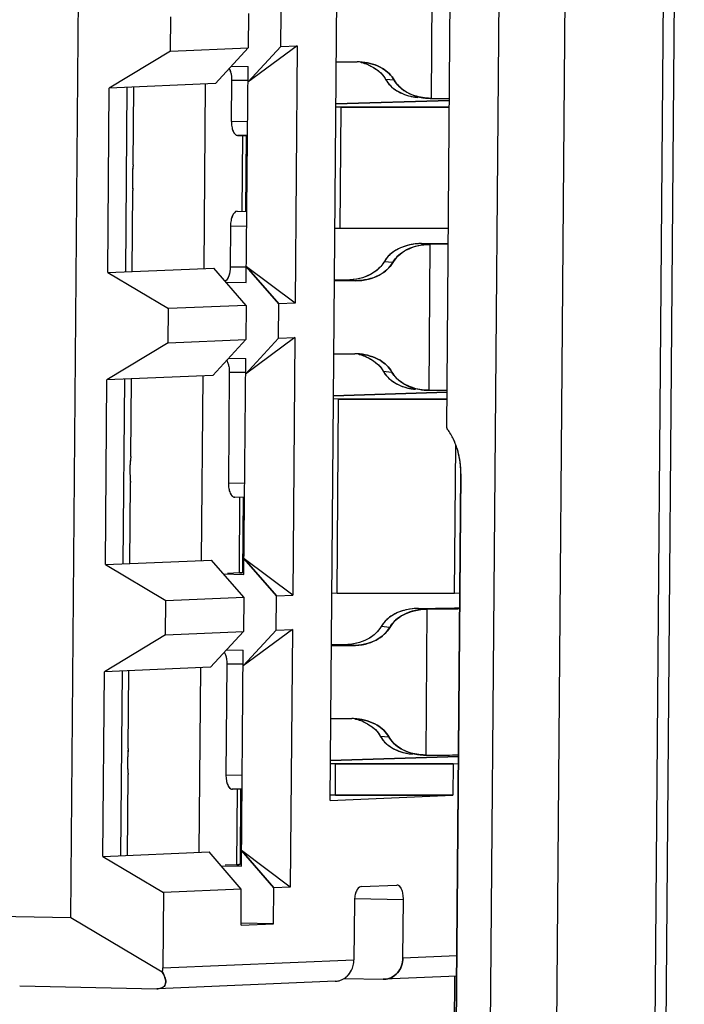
# Model space of a CAD drawing. Header units: millimetres. Extents: x 0 to 1750, y -1720 to 477.
# Tile 189 of 256: x 960.1 to 964.66, y -949.98 to -943.23. Entities that reach past the tile are written whole.
import ezdxf

# ---------------------------------------------------------------- set-up
doc = ezdxf.new("R2010")
doc.units = ezdxf.units.MM
doc.header["$LTSCALE"] = 92.51
for name, color, linetype in [('101305744_DXF_CONTINUOUS_LINE', 7, 'CONTINUOUS'), ('DE-11-072043DXF_CONTINUOUS_LINE', 7, 'CONTINUOUS'), ('MANIFOLD_SOLDXF_CONTINUOUS_LINE', 7, 'CONTINUOUS')]:
    doc.layers.add(name, color=color, linetype=linetype)

msp = doc.modelspace()

# ---------------------------------------------------------------- linework, layer by layer
at = {"layer": '101305744_DXF_CONTINUOUS_LINE'}
for p, q in [((963.7638, -952.7602), (963.9015, -936.0661)), ((964.5723, -936.066), (964.4347, -952.7601)), ((963.4318, -937.706), (963.3213, -951.1013)), ((960.4551, -949.3847), (960.5384, -939.2882)), ((962.2325, -948.5819), (962.3034, -939.9849)), ((963.0314, -946.029), (963.0602, -942.546)), ((962.9268, -943.7734), (962.935, -942.7737)), ((961.895, -943.4172), (961.8969, -943.1823)), ((961.1383, -943.449), (961.1402, -943.214)), ((961.6733, -943.1917), (961.6714, -943.4266)), ((961.1383, -943.449), (960.719, -943.7023)), ((961.1383, -943.449), (961.6714, -943.4266)), ((961.4457, -943.6718), (961.6714, -943.4266)), ((962.0068, -943.4125), (961.6694, -943.6624)), ((961.6694, -943.6624), (961.895, -943.4172)), ((961.895, -943.4172), (962.0068, -943.4125)), ((962.0068, -943.4125), (961.9923, -945.1769)), ((962.2742, -943.5232), (962.4172, -943.5232)), ((961.5554, -943.5526), (961.6702, -943.555)), ((961.658, -945.0345), (961.6702, -943.555)), ((961.5576, -943.6484), (961.5553, -943.9283)), ((961.5576, -943.6484), (961.6696, -943.6507)), ((962.672, -943.6483), (962.6127, -943.643)), ((960.7085, -944.9669), (960.719, -943.7023)), ((961.4457, -943.6718), (960.719, -943.7023)), ((960.8315, -944.9617), (960.8419, -943.6972)), ((960.8822, -944.2275), (960.8865, -943.6976)), ((961.3681, -944.9392), (961.3786, -943.6747)), ((963.0499, -943.787), (962.2718, -943.8104)), ((962.9268, -943.7734), (963.0502, -943.7731)), ((962.3072, -943.8333), (962.2716, -943.8326)), ((962.3004, -944.6631), (962.3072, -943.8333)), ((962.3072, -943.8333), (963.0495, -943.8332)), ((961.5553, -943.9283), (961.6671, -943.9306)), ((961.6663, -944.0278), (961.5992, -944.0264)), ((961.6307, -944.5447), (961.635, -944.0249)), ((961.6561, -944.0228), (961.6518, -944.5426)), ((960.8761, -944.9621), (960.8807, -944.4052)), ((961.5949, -944.5462), (961.6621, -944.5476)), ((961.5494, -944.6481), (961.5471, -944.928)), ((961.6612, -944.6504), (961.5494, -944.6481)), ((962.2648, -944.6623), (962.3004, -944.6631)), ((962.3004, -944.6631), (963.0427, -944.663)), ((962.8593, -944.7677), (962.9186, -944.773)), ((962.9103, -945.7727), (962.9186, -944.773)), ((963.0419, -944.7727), (962.9186, -944.773)), ((962.9759, -944.7673), (963.0419, -944.7665)), ((960.7085, -944.9669), (961.4353, -944.9364)), ((961.6568, -945.191), (961.4353, -944.9364)), ((961.6589, -944.9303), (961.5471, -944.928)), ((961.9923, -945.1769), (961.6589, -944.927)), ((961.8804, -945.1816), (961.6589, -944.927)), ((962.6617, -944.8979), (962.6024, -944.8926)), ((960.7085, -944.9669), (961.1237, -945.2133)), ((961.5181, -945.0315), (961.658, -945.0345)), ((962.4048, -945.0227), (962.2618, -945.0227)), ((962.3456, -945.0174), (962.2619, -945.0174)), ((961.6568, -945.191), (961.1237, -945.2133)), ((961.6568, -945.191), (961.6549, -945.4259)), ((961.8785, -945.4165), (961.8804, -945.1816)), ((961.9923, -945.1769), (961.8804, -945.1816)), ((961.1218, -945.4483), (961.1237, -945.2133)), ((961.9903, -945.4118), (961.6529, -945.6617)), ((961.8785, -945.4165), (961.9903, -945.4118)), ((961.9903, -945.4118), (961.9758, -947.1762)), ((961.1218, -945.4483), (960.7025, -945.7017)), ((961.1218, -945.4483), (961.6549, -945.4259)), ((961.4292, -945.6711), (961.6549, -945.4259)), ((961.6529, -945.6617), (961.8785, -945.4165)), ((962.2577, -945.5225), (962.4007, -945.5225)), ((961.5389, -945.5519), (961.6537, -945.5543)), ((961.6415, -947.0338), (961.6537, -945.5543)), ((961.4292, -945.6711), (960.7025, -945.7017)), ((961.3516, -946.9385), (961.3621, -945.674)), ((961.5411, -945.6477), (961.5349, -946.4074)), ((961.5411, -945.6477), (961.6531, -945.65)), ((962.5963, -945.6423), (962.6555, -945.6476)), ((960.692, -946.9662), (960.7025, -945.7017)), ((960.815, -946.961), (960.8254, -945.6965)), ((960.8657, -946.2268), (960.8701, -945.6969)), ((963.0334, -945.7863), (962.2553, -945.8097)), ((962.9103, -945.7727), (963.0337, -945.7724)), ((962.2908, -945.8326), (962.2551, -945.8319)), ((962.2798, -947.1622), (962.2908, -945.8326)), ((962.2908, -945.8326), (963.033, -945.8326)), ((963.0848, -947.1621), (963.0931, -946.1457)), ((963.0914, -950.7943), (963.1282, -946.3436)), ((960.8596, -946.9614), (960.8642, -946.4045)), ((961.5349, -946.4074), (961.6467, -946.4098)), ((961.6459, -946.5069), (961.5788, -946.5055)), ((961.6103, -947.0238), (961.6146, -946.504)), ((961.6357, -946.502), (961.6314, -947.0218)), ((960.692, -946.9662), (961.4188, -946.9357)), ((961.6403, -947.1903), (961.4188, -946.9357)), ((961.9758, -947.1762), (961.6424, -946.9263)), ((961.864, -947.1809), (961.6424, -946.9263)), ((960.692, -946.9662), (961.1072, -947.2126)), ((961.5016, -947.0308), (961.6415, -947.0338)), ((961.6103, -947.0238), (961.5298, -947.0272)), ((961.6205, -947.0233), (961.6103, -947.0238)), ((962.2442, -947.1614), (962.2798, -947.1622)), ((962.2798, -947.1622), (963.0848, -947.1621)), ((963.0848, -947.1621), (963.1214, -947.1605)), ((961.1053, -947.4476), (961.1072, -947.2126)), ((961.1072, -947.2126), (961.6403, -947.1903)), ((961.6403, -947.1903), (961.6384, -947.4252)), ((961.862, -947.4158), (961.864, -947.1809)), ((961.864, -947.1809), (961.9758, -947.1762)), ((962.8387, -947.2669), (962.8979, -947.2722)), ((962.8897, -948.2718), (962.8979, -947.2722)), ((961.1053, -947.4476), (961.6384, -947.4252)), ((961.4127, -947.6704), (961.6384, -947.4252)), ((961.9738, -947.4111), (961.6364, -947.661)), ((961.6364, -947.661), (961.862, -947.4158)), ((961.862, -947.4158), (961.9738, -947.4111)), ((961.9738, -947.4111), (961.9593, -949.1755)), ((962.6411, -947.397), (962.5818, -947.3917)), ((961.1053, -947.4476), (960.686, -947.701)), ((961.5224, -947.5512), (961.6373, -947.5536)), ((961.6251, -949.0331), (961.6373, -947.5536)), ((962.325, -947.5166), (962.2412, -947.5165)), ((962.2412, -947.5218), (962.3842, -947.5218)), ((962.325, -947.5166), (962.3842, -947.5218)), ((960.6755, -948.9655), (960.686, -947.701)), ((961.4127, -947.6704), (960.686, -947.701)), ((960.7985, -948.9603), (960.8089, -947.6958)), ((960.8492, -948.2261), (960.8536, -947.6962)), ((961.3352, -948.9378), (961.3456, -947.6733)), ((961.5247, -947.647), (961.5184, -948.4067)), ((961.5247, -947.647), (961.6366, -947.6493)), ((962.2371, -948.0216), (962.3801, -948.0217)), ((962.5756, -948.1415), (962.6349, -948.1467)), ((963.1122, -948.2825), (962.2347, -948.3088)), ((962.2701, -948.3318), (962.2345, -948.331)), ((962.2684, -948.5467), (962.2701, -948.3318)), ((962.2701, -948.3318), (963.0751, -948.3317)), ((963.0751, -948.3317), (963.0733, -948.5466)), ((963.0751, -948.3317), (963.1118, -948.3301)), ((960.8431, -948.9607), (960.8477, -948.4038)), ((961.5184, -948.4067), (961.6302, -948.4091)), ((961.6294, -948.5062), (961.5623, -948.5048)), ((961.5938, -949.0231), (961.5981, -948.5033)), ((961.6192, -948.5013), (961.6149, -949.0211)), ((962.2325, -948.5819), (963.0733, -948.5466)), ((962.2684, -948.5467), (962.2332, -948.546)), ((963.0733, -948.5466), (962.2684, -948.5467)), ((960.6755, -948.9655), (961.4023, -948.935)), ((960.6755, -948.9655), (961.0908, -949.2119)), ((961.6238, -949.1896), (961.4023, -948.935)), ((961.9593, -949.1755), (961.6259, -948.9256)), ((961.8475, -949.1802), (961.6259, -948.9256)), ((961.4851, -949.0302), (961.6251, -949.0331)), ((961.5938, -949.0231), (961.5133, -949.0265)), ((961.604, -949.0226), (961.5938, -949.0231)), ((961.8454, -949.4276), (961.8475, -949.1802)), ((961.9593, -949.1755), (961.8475, -949.1802)), ((962.4444, -949.1726), (962.6904, -949.1623)), ((961.0908, -949.2119), (961.0865, -949.7293)), ((961.6238, -949.1896), (961.0908, -949.2119)), ((961.6218, -949.437), (961.6238, -949.1896)), ((962.3993, -949.2534), (962.7344, -949.2603)), ((962.3989, -949.2744), (962.3956, -949.6743)), ((962.7311, -949.6602), (962.7344, -949.2603)), ((959.4848, -949.3645), (960.4551, -949.3847)), ((960.4551, -949.3847), (961.082, -949.7567)), ((961.6218, -949.437), (961.8454, -949.4276)), ((961.8454, -949.4276), (961.6221, -949.4229)), ((962.7311, -949.6602), (963.1009, -949.6447)), ((961.0865, -949.7293), (962.3956, -949.6743)), ((963.0998, -949.7864), (962.6032, -949.8073)), ((963.0848, -949.7871), (963.0802, -950.3512)), ((960.105, -949.853), (961.0441, -949.8725)), ((962.2677, -949.8214), (961.0514, -949.8724)), ((962.3285, -949.8018), (962.5957, -949.8074)), ((962.5957, -949.8074), (962.6032, -949.8072)), ((961.0514, -949.8724), (961.0441, -949.8725))]:
    msp.add_line(p, q, dxfattribs=at)
for centre, radius, start, end in [((962.4097, -944.0019), 0.4787, 84.97875, 89.10318), ((962.3675, -943.8506), 0.3316, 75.53917, 76.82079), ((962.3684, -943.8476), 0.3285, 67.66514, 75.54508), ((962.9273, -943.3775), 0.3956, 261.47315, 264.94424), ((962.9343, -943.2947), 0.4787, 264.97875, 269.10318), ((961.7554, -944.3236), 0.8785, 173.72225, 185.33267), ((962.3382, -944.5293), 0.4882, 270.86798, 274.31323), ((962.3932, -946.0012), 0.4787, 84.97876, 89.10309), ((962.3511, -945.8499), 0.3316, 75.53915, 76.82078), ((962.3519, -945.8469), 0.3285, 67.66514, 75.54504), ((962.9108, -945.3768), 0.3956, 261.47319, 264.94424), ((962.9178, -945.294), 0.4787, 264.97876, 269.10309), ((963.0626, -946.0292), 0.0312, 179.60919, 196.17592), ((962.5985, -946.3303), 0.5281, 19.48491, 20.35482), ((962.5981, -946.3305), 0.5285, 18.56063, 19.48503), ((961.7389, -946.3229), 0.8785, 173.72225, 185.33267), ((962.5672, -946.3404), 0.561, 2.86351, 9.4543), ((962.5926, -946.3392), 0.5356, 359.52954, 2.87561), ((963.0729, -946.4562), 0.8077, 273.12425, 273.40957), ((962.3176, -947.0284), 0.4882, 270.86798, 274.31323), ((962.3726, -948.5004), 0.4787, 84.97876, 89.10309), ((962.3304, -948.349), 0.3316, 75.53915, 76.82078), ((962.3313, -948.346), 0.3285, 67.66514, 75.54504), ((961.7224, -948.3222), 0.8785, 173.72225, 185.33267), ((962.8902, -947.876), 0.3956, 261.47319, 264.94424), ((962.8972, -947.7931), 0.4787, 264.97876, 269.10309), ((962.2345, -949.6742), 0.161, 339.35772, 345.9546), ((962.2291, -949.6728), 0.1665, 345.94359, 359.49364), ((962.2624, -949.6998), 0.1217, 272.5286, 285.344), ((962.2619, -949.6981), 0.1234, 285.33163, 293.4567), ((962.2605, -949.6951), 0.1268, 293.50941, 302.50123)]:
    msp.add_arc(centre, radius, start, end, dxfattribs=at)
for centre, major_axis, ratio, start_param, end_param in [((960.9291, -949.7274), (0.168, -0.1253), 0.435725, -0.492037, 0.838483), ((960.8361, -949.7313), (0.2503, 0.0044), 0.598752, -0.199621, -0.015488)]:
    msp.add_ellipse(centre, major_axis=major_axis, ratio=ratio, start_param=start_param, end_param=end_param, dxfattribs=at)
for points, knots in [([(961.5403, -943.569), (961.5415, -943.5711), (961.5467, -943.5807), (961.5502, -943.5911), (961.5522, -943.5993)], [0, 0, 0, 0, 0.224999, 1, 1, 1, 1]), ([(962.4516, -943.525), (962.5, -943.5293), (962.5862, -943.5534), (962.6539, -943.6149), (962.672, -943.6483)], [0, 0, 0, 0, 0.561356, 1, 1, 1, 1]), ([(962.4932, -943.5437), (962.501, -943.547), (962.5299, -943.5602), (962.5567, -943.5782), (962.5738, -943.594)], [0, 0, 0, 0, 0.267604, 1, 1, 1, 1]), ([(961.5522, -943.5993), (961.5532, -943.6031), (961.5565, -943.6193), (961.5577, -943.6358), (961.5576, -943.6484)], [0, 0, 0, 0, 0.237599, 1, 1, 1, 1]), ([(962.5738, -943.594), (962.5778, -943.5977), (962.5927, -943.6125), (962.6054, -943.6295), (962.6127, -943.643)], [0, 0, 0, 0, 0.263123, 1, 1, 1, 1]), ([(962.6127, -943.643), (962.6199, -943.6562), (962.6616, -943.7126), (962.7293, -943.7459), (962.7824, -943.7583)], [0, 0, 0, 0, 0.215492, 1, 1, 1, 1]), ([(962.672, -943.6483), (962.6799, -943.6629), (962.728, -943.7259), (962.8075, -943.7596), (962.8686, -943.7688)], [0, 0, 0, 0, 0.212045, 1, 1, 1, 1]), ([(962.7824, -943.7583), (962.7948, -943.7612), (962.8117, -943.7641), (962.8287, -943.7659), (962.8332, -943.7663)], [0, 0, 0, 0, 0.741877, 1, 1, 1, 1]), ([(961.5553, -943.9283), (961.5552, -943.941), (961.5574, -943.9654), (961.5658, -944.0005), (961.5852, -944.027), (961.5992, -944.0264)], [0, 0, 0, 0, 0.336395, 0.630194, 1, 1, 1, 1]), ([(961.5949, -944.5462), (961.5802, -944.5468), (961.5615, -944.5745), (961.552, -944.6105), (961.5495, -944.6352), (961.5494, -944.6481)], [0, 0, 0, 0, 0.377417, 0.67057, 1, 1, 1, 1]), ([(962.8593, -944.7677), (962.8035, -944.7686), (962.7035, -944.788), (962.6232, -944.8554), (962.6024, -944.8926)], [0, 0, 0, 0, 0.5671, 1, 1, 1, 1]), ([(962.9186, -944.773), (962.8628, -944.7739), (962.7627, -944.7933), (962.6825, -944.8607), (962.6617, -944.8979)], [0, 0, 0, 0, 0.5671, 1, 1, 1, 1]), ([(962.8593, -944.7677), (962.8695, -944.7678), (962.9084, -944.7677), (962.9472, -944.7676), (962.9759, -944.7673)], [0, 0, 0, 0, 0.262025, 1, 1, 1, 1]), ([(961.5471, -944.928), (961.5469, -944.9486), (961.5423, -944.9832), (961.5255, -945.018), (961.5132, -945.0259)], [0, 0, 0, 0, 0.584927, 1, 1, 1, 1]), ([(962.6617, -944.8979), (962.6409, -944.935), (962.5607, -945.0025), (962.4606, -945.0218), (962.4048, -945.0227)], [0, 0, 0, 0, 0.4329, 1, 1, 1, 1]), ([(962.6024, -944.8926), (962.6, -944.897), (962.5889, -944.9149), (962.5746, -944.9308), (962.5627, -944.9416)], [0, 0, 0, 0, 0.239722, 1, 1, 1, 1]), ([(962.5627, -944.9416), (962.5516, -944.9516), (962.4969, -944.9925), (962.4278, -945.0121), (962.3749, -945.0161)], [0, 0, 0, 0, 0.219813, 1, 1, 1, 1]), ([(962.4351, -945.5243), (962.4835, -945.5286), (962.5697, -945.5527), (962.6374, -945.6142), (962.6555, -945.6476)], [0, 0, 0, 0, 0.56135, 1, 1, 1, 1]), ([(962.4767, -945.5431), (962.4845, -945.5463), (962.5134, -945.5595), (962.5402, -945.5775), (962.5573, -945.5933)], [0, 0, 0, 0, 0.267599, 1, 1, 1, 1]), ([(961.5238, -945.5683), (961.5251, -945.5704), (961.5302, -945.58), (961.5337, -945.5904), (961.5357, -945.5986)], [0, 0, 0, 0, 0.224999, 1, 1, 1, 1]), ([(961.5357, -945.5986), (961.5367, -945.6024), (961.54, -945.6186), (961.5412, -945.6351), (961.5411, -945.6477)], [0, 0, 0, 0, 0.237599, 1, 1, 1, 1]), ([(962.5573, -945.5933), (962.5614, -945.597), (962.5762, -945.6118), (962.5889, -945.6288), (962.5963, -945.6423)], [0, 0, 0, 0, 0.263124, 1, 1, 1, 1]), ([(962.5963, -945.6423), (962.6034, -945.6555), (962.6452, -945.7119), (962.7128, -945.7452), (962.7659, -945.7576)], [0, 0, 0, 0, 0.215495, 1, 1, 1, 1]), ([(962.6555, -945.6476), (962.6634, -945.6622), (962.7115, -945.7252), (962.791, -945.7589), (962.8521, -945.7681)], [0, 0, 0, 0, 0.212049, 1, 1, 1, 1]), ([(962.7659, -945.7576), (962.7783, -945.7605), (962.7952, -945.7634), (962.8123, -945.7652), (962.8167, -945.7656)], [0, 0, 0, 0, 0.741876, 1, 1, 1, 1]), ([(963.0472, -946.0545), (963.0443, -946.0505), (963.0398, -946.0447), (963.0348, -946.0391), (963.0327, -946.0379)], [0, 0, 0, 0, 0.670897, 1, 1, 1, 1]), ([(963.0775, -946.108), (963.0748, -946.1023), (963.0658, -946.0839), (963.0554, -946.0661), (963.0472, -946.0545)], [0, 0, 0, 0, 0.305736, 1, 1, 1, 1]), ([(963.0936, -946.1466), (963.0924, -946.1432), (963.0874, -946.1301), (963.0819, -946.1173), (963.0775, -946.108)], [0, 0, 0, 0, 0.264136, 1, 1, 1, 1]), ([(963.1206, -946.2483), (963.1193, -946.2406), (963.1138, -946.2116), (963.1061, -946.1829), (963.0992, -946.1622)], [0, 0, 0, 0, 0.260821, 1, 1, 1, 1]), ([(961.5349, -946.4074), (961.5348, -946.4202), (961.5369, -946.4445), (961.5453, -946.4796), (961.5648, -946.5061), (961.5788, -946.5055)], [0, 0, 0, 0, 0.336395, 0.630194, 1, 1, 1, 1]), ([(961.6314, -947.0218), (961.6314, -947.0227), (961.6257, -947.0223), (961.6232, -947.0231), (961.6205, -947.0233)], [0, 0, 0, 0, 0.260311, 1, 1, 1, 1]), ([(962.8387, -947.2669), (962.7829, -947.2678), (962.6829, -947.2871), (962.6026, -947.3545), (962.5818, -947.3917)], [0, 0, 0, 0, 0.5671, 1, 1, 1, 1]), ([(962.8979, -947.2722), (962.8422, -947.2731), (962.7421, -947.2924), (962.6618, -947.3598), (962.6411, -947.397)], [0, 0, 0, 0, 0.5671, 1, 1, 1, 1]), ([(962.8387, -947.2669), (962.8489, -947.2669), (962.8877, -947.2669), (962.9266, -947.2667), (962.9553, -947.2664)], [0, 0, 0, 0, 0.262025, 1, 1, 1, 1]), ([(963.1207, -947.2709), (963.1037, -947.2712), (963.0295, -947.2719), (962.9552, -947.2722), (962.8979, -947.2722)], [0, 0, 0, 0, 0.228316, 1, 1, 1, 1]), ([(962.9553, -947.2664), (962.9641, -947.2663), (962.996, -947.266), (963.028, -947.2655), (963.0511, -947.265)], [0, 0, 0, 0, 0.275162, 1, 1, 1, 1]), ([(963.0511, -947.265), (963.0577, -947.2648), (963.0796, -947.2643), (963.1015, -947.2636), (963.1169, -947.2627)], [0, 0, 0, 0, 0.296841, 1, 1, 1, 1]), ([(962.6411, -947.397), (962.6203, -947.4342), (962.54, -947.5016), (962.44, -947.5209), (962.3842, -947.5218)], [0, 0, 0, 0, 0.4329, 1, 1, 1, 1]), ([(962.5818, -947.3917), (962.5794, -947.3961), (962.5682, -947.4141), (962.5539, -947.4299), (962.5421, -947.4407)], [0, 0, 0, 0, 0.239722, 1, 1, 1, 1]), ([(962.5421, -947.4407), (962.531, -947.4507), (962.4763, -947.4917), (962.4072, -947.5112), (962.3543, -947.5152)], [0, 0, 0, 0, 0.219813, 1, 1, 1, 1]), ([(961.5073, -947.5676), (961.5086, -947.5697), (961.5137, -947.5793), (961.5172, -947.5897), (961.5192, -947.5979)], [0, 0, 0, 0, 0.224999, 1, 1, 1, 1]), ([(961.5192, -947.5979), (961.5202, -947.6017), (961.5235, -947.6179), (961.5248, -947.6344), (961.5247, -947.647)], [0, 0, 0, 0, 0.237599, 1, 1, 1, 1]), ([(962.4145, -948.0234), (962.4629, -948.0278), (962.5491, -948.0518), (962.6168, -948.1133), (962.6349, -948.1467)], [0, 0, 0, 0, 0.56135, 1, 1, 1, 1]), ([(962.4561, -948.0422), (962.4639, -948.0454), (962.4928, -948.0586), (962.5196, -948.0767), (962.5367, -948.0924)], [0, 0, 0, 0, 0.267599, 1, 1, 1, 1]), ([(962.5367, -948.0924), (962.5407, -948.0962), (962.5556, -948.1109), (962.5683, -948.1279), (962.5756, -948.1415)], [0, 0, 0, 0, 0.263124, 1, 1, 1, 1]), ([(962.5756, -948.1415), (962.5828, -948.1546), (962.6245, -948.211), (962.6922, -948.2443), (962.7453, -948.2568)], [0, 0, 0, 0, 0.215495, 1, 1, 1, 1]), ([(962.6349, -948.1467), (962.6428, -948.1613), (962.6909, -948.2244), (962.7704, -948.258), (962.8315, -948.2672)], [0, 0, 0, 0, 0.212049, 1, 1, 1, 1]), ([(962.7453, -948.2568), (962.7577, -948.2597), (962.7746, -948.2626), (962.7916, -948.2644), (962.7961, -948.2647)], [0, 0, 0, 0, 0.741876, 1, 1, 1, 1]), ([(962.8897, -948.2718), (962.9096, -948.2718), (962.9839, -948.2717), (963.0581, -948.2713), (963.1124, -948.2706)], [0, 0, 0, 0, 0.268716, 1, 1, 1, 1]), ([(961.5184, -948.4067), (961.5183, -948.4195), (961.5204, -948.4438), (961.5288, -948.4789), (961.5483, -948.5054), (961.5623, -948.5048)], [0, 0, 0, 0, 0.336395, 0.630194, 1, 1, 1, 1]), ([(961.6149, -949.0211), (961.6149, -949.022), (961.6092, -949.0216), (961.6067, -949.0224), (961.604, -949.0226)], [0, 0, 0, 0, 0.260311, 1, 1, 1, 1]), ([(962.4444, -949.1726), (962.4297, -949.1732), (962.411, -949.2008), (962.4015, -949.2368), (962.399, -949.2616), (962.3989, -949.2744)], [0, 0, 0, 0, 0.377417, 0.67057, 1, 1, 1, 1]), ([(962.7344, -949.2603), (962.7345, -949.2476), (962.7323, -949.2232), (962.7239, -949.1882), (962.7044, -949.1617), (962.6904, -949.1623)], [0, 0, 0, 0, 0.336395, 0.630194, 1, 1, 1, 1]), ([(962.6032, -949.8073), (962.6201, -949.8065), (962.6545, -949.7975), (962.7112, -949.7529), (962.7308, -949.6965), (962.7311, -949.6602)], [0, 0, 0, 0, 0.239439, 0.486106, 1, 1, 1, 1])]:
    msp.add_open_spline(points, degree=3, knots=knots, dxfattribs=at)
for points in [[(962.3286, -949.802), (962.3385, -949.7957), (962.3476, -949.7881), (962.3555, -949.7795)], [(962.3555, -949.7795), (962.3683, -949.7655), (962.3784, -949.7487), (962.3851, -949.7309)]]:
    msp.add_open_spline(points, degree=3, dxfattribs=at)
at = {"layer": 'DE-11-072043DXF_CONTINUOUS_LINE'}
msp.add_line((964.5036, -953.8733), (964.6594, -934.9799), dxfattribs=at)
at = {"layer": 'MANIFOLD_SOLDXF_CONTINUOUS_LINE'}
for p, q in [((963.7638, -952.7602), (963.9015, -936.0661)), ((964.5723, -936.066), (964.4347, -952.7601)), ((963.4318, -937.706), (963.3213, -951.1013)), ((960.4551, -949.3847), (960.5384, -939.2882)), ((962.2325, -948.5819), (962.3034, -939.9849)), ((963.0314, -946.029), (963.0602, -942.546)), ((962.9268, -943.7734), (962.935, -942.7737)), ((961.895, -943.4172), (961.8969, -943.1823)), ((961.1383, -943.449), (961.1402, -943.214)), ((961.6733, -943.1917), (961.6714, -943.4266)), ((961.1383, -943.449), (960.719, -943.7023)), ((961.1383, -943.449), (961.6714, -943.4266)), ((961.4457, -943.6718), (961.6714, -943.4266)), ((962.0068, -943.4125), (961.6694, -943.6624)), ((961.895, -943.4172), (961.6694, -943.6624)), ((961.895, -943.4172), (962.0068, -943.4125)), ((962.0068, -943.4125), (961.9923, -945.1769)), ((962.2742, -943.5232), (962.4172, -943.5232)), ((961.5554, -943.5526), (961.6702, -943.555)), ((961.658, -945.0345), (961.6702, -943.555)), ((961.5576, -943.6484), (961.5553, -943.9283)), ((961.6694, -943.6508), (961.5576, -943.6484)), ((962.672, -943.6483), (962.6127, -943.643)), ((960.7085, -944.9669), (960.719, -943.7023)), ((961.4457, -943.6718), (960.719, -943.7023)), ((960.8315, -944.9617), (960.8419, -943.6972)), ((960.8822, -944.2275), (960.8866, -943.6953)), ((961.3681, -944.9392), (961.3786, -943.6747)), ((962.2718, -943.8104), (963.0499, -943.787)), ((962.9268, -943.7734), (963.0501, -943.7731)), ((962.3072, -943.8333), (962.2716, -943.8326)), ((962.3004, -944.6631), (962.3072, -943.8333)), ((963.0495, -943.8332), (962.3072, -943.8333)), ((961.5553, -943.9283), (961.6671, -943.9306)), ((961.598, -944.0264), (961.6663, -944.0278)), ((961.6307, -944.5447), (961.635, -944.0271)), ((961.6561, -944.0276), (961.6518, -944.5426)), ((960.8822, -944.2275), (960.882, -944.2286)), ((960.8761, -944.9599), (960.8807, -944.4052)), ((960.8806, -944.4041), (960.8807, -944.4052)), ((961.5949, -944.5462), (961.6621, -944.5476)), ((961.5494, -944.648), (961.5471, -944.9279)), ((961.6612, -944.6504), (961.5494, -944.6481)), ((962.2648, -944.6623), (962.3004, -944.6631)), ((962.3004, -944.6631), (963.0427, -944.663)), ((962.8593, -944.7677), (962.9186, -944.773)), ((962.9103, -945.7727), (962.9186, -944.773)), ((963.0418, -944.7727), (962.9186, -944.773)), ((962.9759, -944.7673), (963.0419, -944.7665)), ((960.7085, -944.9669), (961.4353, -944.9364)), ((961.6568, -945.191), (961.4353, -944.9364)), ((961.5471, -944.9279), (961.6589, -944.9303)), ((961.9923, -945.1769), (961.6589, -944.927)), ((961.6589, -944.927), (961.8804, -945.1816)), ((962.6617, -944.8979), (962.6024, -944.8926)), ((960.7085, -944.9669), (961.1237, -945.2133)), ((961.5181, -945.0315), (961.658, -945.0345)), ((962.4048, -945.0227), (962.2618, -945.0227)), ((962.3456, -945.0174), (962.2619, -945.0174)), ((961.6568, -945.191), (961.1237, -945.2133)), ((961.6568, -945.191), (961.6549, -945.4259)), ((961.8785, -945.4165), (961.8804, -945.1816)), ((961.9923, -945.1769), (961.8804, -945.1816)), ((961.1218, -945.4483), (961.1237, -945.2133)), ((961.9903, -945.4118), (961.6529, -945.6617)), ((961.8785, -945.4165), (961.9903, -945.4118)), ((961.9903, -945.4118), (961.9758, -947.1762)), ((961.1218, -945.4483), (960.7025, -945.7017)), ((961.1218, -945.4483), (961.6549, -945.4259)), ((961.4292, -945.6711), (961.6549, -945.4259)), ((961.8785, -945.4165), (961.6529, -945.6617)), ((962.2577, -945.5225), (962.4007, -945.5225)), ((961.5389, -945.5519), (961.6537, -945.5543)), ((961.6415, -947.0338), (961.6537, -945.5543)), ((961.4292, -945.6711), (960.7025, -945.7017)), ((961.3516, -946.9385), (961.3621, -945.674)), ((961.5411, -945.6477), (961.5349, -946.4074)), ((961.653, -945.6501), (961.5411, -945.6477)), ((962.5963, -945.6423), (962.6555, -945.6476)), ((960.692, -946.9662), (960.7025, -945.7017)), ((960.815, -946.961), (960.8254, -945.6965)), ((960.8657, -946.2268), (960.8701, -945.6946)), ((962.2553, -945.8097), (963.0334, -945.7863)), ((962.9103, -945.7727), (963.0336, -945.7724)), ((962.2908, -945.8326), (962.2551, -945.8319)), ((962.2798, -947.1622), (962.2908, -945.8326)), ((963.033, -945.8326), (962.2908, -945.8326)), ((963.0848, -947.1621), (963.0931, -946.1457)), ((960.8657, -946.2268), (960.8656, -946.2279)), ((963.1281, -946.344), (963.0914, -950.7943)), ((960.8596, -946.9592), (960.8642, -946.4045)), ((960.8641, -946.4034), (960.8642, -946.4045)), ((961.5349, -946.4074), (961.6467, -946.4097)), ((961.6459, -946.507), (961.5775, -946.5055)), ((961.6103, -947.0238), (961.6145, -946.5063)), ((961.6356, -946.5067), (961.6314, -947.0218)), ((960.692, -946.9662), (961.4188, -946.9357)), ((961.6403, -947.1903), (961.4188, -946.9357)), ((961.9758, -947.1762), (961.6424, -946.9263)), ((961.6424, -946.9263), (961.864, -947.1809)), ((960.692, -946.9662), (961.1072, -947.2126)), ((961.5016, -947.0308), (961.6415, -947.0338)), ((961.6103, -947.0238), (961.5298, -947.0272)), ((962.2442, -947.1614), (962.2798, -947.1622)), ((962.2798, -947.1622), (963.0848, -947.1621)), ((963.0848, -947.1621), (963.1214, -947.1605)), ((961.1053, -947.4476), (961.1072, -947.2126)), ((961.1072, -947.2126), (961.6403, -947.1903)), ((961.6403, -947.1903), (961.6384, -947.4252)), ((961.862, -947.4158), (961.864, -947.1809)), ((961.864, -947.1809), (961.9758, -947.1762)), ((962.8387, -947.2669), (962.8979, -947.2722)), ((962.8897, -948.2718), (962.8979, -947.2722)), ((963.1205, -947.2709), (963.097, -947.2712)), ((961.1053, -947.4476), (961.6384, -947.4252)), ((961.4127, -947.6704), (961.6384, -947.4252)), ((961.9738, -947.4111), (961.6364, -947.661)), ((961.862, -947.4158), (961.6364, -947.661)), ((961.862, -947.4158), (961.9738, -947.4111)), ((961.9738, -947.4111), (961.9593, -949.1755)), ((962.6411, -947.397), (962.5818, -947.3917)), ((961.1053, -947.4476), (960.686, -947.701)), ((961.5224, -947.5512), (961.6373, -947.5536)), ((961.6251, -949.0331), (961.6373, -947.5536)), ((962.2412, -947.5165), (962.325, -947.5166)), ((962.3842, -947.5218), (962.2412, -947.5218)), ((960.6755, -948.9655), (960.686, -947.701)), ((961.4127, -947.6704), (960.686, -947.701)), ((960.7985, -948.9603), (960.8089, -947.6958)), ((960.8492, -948.2261), (960.8536, -947.6939)), ((961.3352, -948.9378), (961.3456, -947.6733)), ((961.5247, -947.647), (961.5184, -948.4067)), ((961.6365, -947.6494), (961.5247, -947.647)), ((962.2371, -948.0216), (962.3801, -948.0217)), ((962.5756, -948.1415), (962.6349, -948.1467)), ((960.8492, -948.2261), (960.8491, -948.2272)), ((962.2347, -948.3088), (963.1122, -948.2825)), ((962.2701, -948.3318), (962.2345, -948.331)), ((962.2684, -948.5467), (962.2701, -948.3318)), ((963.0751, -948.3317), (962.2701, -948.3318)), ((963.0751, -948.3317), (963.0733, -948.5466)), ((963.0751, -948.3317), (963.1118, -948.3301)), ((960.8432, -948.9585), (960.8477, -948.4038)), ((960.8476, -948.4027), (960.8477, -948.4038)), ((961.5184, -948.4067), (961.6302, -948.409)), ((961.6294, -948.5063), (961.561, -948.5048)), ((961.5938, -949.0231), (961.5981, -948.5056)), ((961.6192, -948.506), (961.6149, -949.0211)), ((962.2325, -948.5819), (963.0733, -948.5466)), ((962.2684, -948.5467), (962.2328, -948.546)), ((962.2684, -948.5467), (963.0733, -948.5466)), ((960.6755, -948.9655), (961.4023, -948.935)), ((960.6755, -948.9655), (961.0908, -949.2119)), ((961.6238, -949.1896), (961.4023, -948.935)), ((961.9593, -949.1755), (961.6259, -948.9256)), ((961.6259, -948.9256), (961.8475, -949.1802)), ((961.4851, -949.0302), (961.6251, -949.0331)), ((961.5938, -949.0231), (961.5133, -949.0265)), ((961.8454, -949.4276), (961.8475, -949.1802)), ((961.9593, -949.1755), (961.8475, -949.1802)), ((962.4445, -949.1726), (962.6904, -949.1623)), ((962.6917, -949.1623), (962.6905, -949.1623)), ((961.0908, -949.2119), (961.0865, -949.7293)), ((961.6238, -949.1896), (961.0908, -949.2119)), ((961.6218, -949.437), (961.6238, -949.1896)), ((962.4001, -949.2534), (962.7344, -949.2604)), ((962.3989, -949.2744), (962.3956, -949.6743)), ((962.7311, -949.6602), (962.7344, -949.2604)), ((959.4848, -949.3645), (960.4551, -949.3847)), ((960.4551, -949.3847), (961.082, -949.7567)), ((961.6218, -949.437), (961.8454, -949.4276)), ((961.8454, -949.4276), (961.6221, -949.4229)), ((962.7311, -949.6602), (963.1009, -949.6447)), ((961.0865, -949.7293), (962.3956, -949.6743)), ((963.0998, -949.7864), (962.6032, -949.8073)), ((963.0848, -949.7871), (963.0802, -950.3512)), ((960.105, -949.853), (961.0441, -949.8725)), ((962.2677, -949.8214), (961.0514, -949.8724)), ((962.3285, -949.8018), (962.5957, -949.8074)), ((962.6032, -949.8073), (962.5957, -949.8074))]:
    msp.add_line(p, q, dxfattribs=at)
for centre, radius, start, end in [((962.4082, -944.0541), 0.5309, 88.62198, 89.02636), ((962.3677, -943.8498), 0.3307, 73.42702, 76.83569), ((962.4129, -943.9584), 0.4351, 84.90153, 85.55657), ((962.3685, -943.8474), 0.3282, 70.1844, 73.42567), ((962.3694, -943.8448), 0.3256, 66.98353, 70.18588), ((962.9309, -943.3401), 0.4332, 264.90073, 265.3881), ((962.3917, -946.0534), 0.531, 88.6219, 89.02626), ((962.3513, -945.8491), 0.3307, 73.42702, 76.83567), ((962.396, -945.9629), 0.4403, 85.38169, 85.555), ((962.3966, -945.9558), 0.4332, 84.9007, 85.38253), ((962.352, -945.8467), 0.3282, 70.18441, 73.42566), ((962.3529, -945.8442), 0.3256, 66.9836, 70.18589), ((962.9144, -945.3394), 0.4332, 264.90073, 265.38785), ((963.0626, -946.0292), 0.0312, 179.52976, 196.17691), ((962.5689, -946.3438), 0.5604, 19.7635, 20.57732), ((962.5839, -946.3384), 0.5445, 18.87408, 19.76355), ((962.5356, -946.3446), 0.5929, 9.35699, 9.50679), ((962.5761, -946.3397), 0.5521, 2.84194, 3.12316), ((962.5852, -946.3394), 0.543, 359.71865, 2.85159), ((962.5982, -946.3394), 0.53, 359.49812, 359.70844), ((962.3711, -948.5525), 0.531, 88.6219, 89.02626), ((962.3306, -948.3482), 0.3307, 73.42702, 76.83567), ((962.3754, -948.462), 0.4403, 85.38169, 85.555), ((962.376, -948.4549), 0.4332, 84.9007, 85.38253), ((962.3313, -948.3458), 0.3282, 70.18441, 73.42566), ((962.3323, -948.3433), 0.3256, 66.9836, 70.18589), ((962.8938, -947.8385), 0.4332, 264.90073, 265.38784), ((962.2346, -949.6741), 0.1608, 339.32003, 345.9226), ((962.2327, -949.6736), 0.1629, 345.90927, 346.27375), ((962.2293, -949.6729), 0.1663, 346.32737, 359.53693), ((962.2626, -949.7005), 0.121, 272.44258, 285.33714), ((962.2619, -949.6983), 0.1233, 285.36763, 293.50345), ((962.2602, -949.6946), 0.1274, 293.53299, 302.61693), ((961.0466, -949.7554), 0.1172, 268.76427, 272.35756)]:
    msp.add_arc(centre, radius, start, end, dxfattribs=at)
msp.add_ellipse((960.8361, -949.7313), major_axis=(0.2503, 0.0044), ratio=0.598752, start_param=-0.199621, end_param=-0.015488, dxfattribs=at)
for points, knots in [([(962.4466, -943.5246), (962.4445, -943.5244), (962.436, -943.5238), (962.4274, -943.5235), (962.4209, -943.5233)], [0, 0, 0, 0, 0.245963, 1, 1, 1, 1]), ([(961.5403, -943.569), (961.5415, -943.571), (961.5466, -943.5804), (961.55, -943.5906), (961.552, -943.5986)], [0, 0, 0, 0, 0.225456, 1, 1, 1, 1]), ([(962.672, -943.6483), (962.6539, -943.6149), (962.5862, -943.5534), (962.5, -943.5293), (962.4516, -943.525)], [0, 0, 0, 0, 0.438644, 1, 1, 1, 1]), ([(962.4967, -943.5452), (962.5099, -943.5508), (962.5554, -943.5738), (962.5953, -943.6108), (962.6127, -943.643)], [0, 0, 0, 0, 0.281905, 1, 1, 1, 1]), ([(961.552, -943.5986), (961.553, -943.6024), (961.5565, -943.6188), (961.5577, -943.6356), (961.5576, -943.6484)], [0, 0, 0, 0, 0.237002, 1, 1, 1, 1]), ([(962.6127, -943.643), (962.6151, -943.6474), (962.626, -943.6654), (962.64, -943.6812), (962.6517, -943.692)], [0, 0, 0, 0, 0.239866, 1, 1, 1, 1]), ([(962.7881, -943.7461), (962.7748, -943.7405), (962.7293, -943.7175), (962.6895, -943.6806), (962.672, -943.6483)], [0, 0, 0, 0, 0.281905, 1, 1, 1, 1]), ([(962.6517, -943.692), (962.6599, -943.6996), (962.6984, -943.7303), (962.7454, -943.7497), (962.7824, -943.7583)], [0, 0, 0, 0, 0.226509, 1, 1, 1, 1]), ([(962.7824, -943.7583), (962.7865, -943.7593), (962.8032, -943.7629), (962.8202, -943.7652), (962.8332, -943.7663)], [0, 0, 0, 0, 0.242382, 1, 1, 1, 1]), ([(962.8924, -943.7716), (962.8737, -943.7699), (962.8381, -943.7643), (962.8039, -943.7528), (962.7881, -943.7461)], [0, 0, 0, 0, 0.521946, 1, 1, 1, 1]), ([(962.9268, -943.7734), (962.9242, -943.7733), (962.9139, -943.7731), (962.9037, -943.7725), (962.8961, -943.7719)], [0, 0, 0, 0, 0.254921, 1, 1, 1, 1]), ([(961.5553, -943.9283), (961.5552, -943.9408), (961.557, -943.9644), (961.5642, -943.9918), (961.5732, -944.0093), (961.5805, -944.0186), (961.5888, -944.0248), (961.5951, -944.0263), (961.598, -944.0264)], [0, 0, 0, 0, 0.327532, 0.614849, 0.73494, 0.83725, 0.92361, 1, 1, 1, 1]), ([(960.882, -944.2286), (960.8773, -944.2724), (960.8754, -944.3312), (960.8793, -944.3896), (960.8806, -944.4041)], [0, 0, 0, 0, 0.752021, 1, 1, 1, 1]), ([(961.595, -944.5462), (961.5802, -944.5468), (961.5655, -944.5686), (961.557, -944.5925), (961.5512, -944.6163), (961.5495, -944.6352), (961.5494, -944.648)], [0, 0, 0, 0, 0.377164, 0.517172, 0.670598, 1, 1, 1, 1]), ([(962.83, -944.7691), (962.8106, -944.7706), (962.7735, -944.7759), (962.7083, -944.797), (962.6652, -944.8227), (962.6422, -944.8436)], [0, 0, 0, 0, 0.284378, 0.544671, 1, 1, 1, 1]), ([(962.6617, -944.8979), (962.6715, -944.8804), (962.6995, -944.8466), (962.7571, -944.8072), (962.8321, -944.7793), (962.8886, -944.7735), (962.9186, -944.773)], [0, 0, 0, 0, 0.202316, 0.433601, 0.697531, 1, 1, 1, 1]), ([(962.8593, -944.7677), (962.8568, -944.7678), (962.847, -944.768), (962.8372, -944.7685), (962.83, -944.7691)], [0, 0, 0, 0, 0.254604, 1, 1, 1, 1]), ([(962.8593, -944.7677), (962.8695, -944.7678), (962.9084, -944.7677), (962.9472, -944.7676), (962.9759, -944.7673)], [0, 0, 0, 0, 0.262556, 1, 1, 1, 1]), ([(962.6422, -944.8436), (962.6381, -944.8473), (962.623, -944.862), (962.61, -944.879), (962.6024, -944.8926)], [0, 0, 0, 0, 0.26319, 1, 1, 1, 1]), ([(961.5471, -944.9279), (961.5469, -944.9486), (961.543, -944.9781), (961.5286, -945.0108), (961.5186, -945.0224), (961.5131, -945.0259)], [0, 0, 0, 0, 0.582105, 0.81823, 1, 1, 1, 1]), ([(962.6024, -944.8926), (962.5927, -944.9101), (962.5647, -944.9439), (962.507, -944.9833), (962.432, -945.0111), (962.3756, -945.0169), (962.3456, -945.0174)], [0, 0, 0, 0, 0.202316, 0.433601, 0.697531, 1, 1, 1, 1]), ([(962.4048, -945.0227), (962.4348, -945.0222), (962.4913, -945.0164), (962.5662, -944.9886), (962.6239, -944.9492), (962.6519, -944.9154), (962.6617, -944.8979)], [0, 0, 0, 0, 0.302469, 0.566399, 0.797684, 1, 1, 1, 1]), ([(962.4301, -945.5239), (962.428, -945.5237), (962.4195, -945.5231), (962.4109, -945.5228), (962.4044, -945.5226)], [0, 0, 0, 0, 0.245963, 1, 1, 1, 1]), ([(962.6555, -945.6476), (962.6374, -945.6142), (962.5697, -945.5527), (962.4835, -945.5286), (962.4351, -945.5243)], [0, 0, 0, 0, 0.43865, 1, 1, 1, 1]), ([(962.4802, -945.5445), (962.4934, -945.5501), (962.5389, -945.5731), (962.5788, -945.6101), (962.5963, -945.6423)], [0, 0, 0, 0, 0.281899, 1, 1, 1, 1]), ([(961.5238, -945.5683), (961.525, -945.5703), (961.5301, -945.5797), (961.5335, -945.5899), (961.5355, -945.5979)], [0, 0, 0, 0, 0.225456, 1, 1, 1, 1]), ([(961.5355, -945.5979), (961.5365, -945.6017), (961.54, -945.6181), (961.5413, -945.6349), (961.5411, -945.6477)], [0, 0, 0, 0, 0.237002, 1, 1, 1, 1]), ([(962.5963, -945.6423), (962.5987, -945.6467), (962.6095, -945.6647), (962.6235, -945.6805), (962.6352, -945.6913)], [0, 0, 0, 0, 0.239865, 1, 1, 1, 1]), ([(962.7716, -945.7454), (962.7583, -945.7398), (962.7128, -945.7168), (962.673, -945.6799), (962.6555, -945.6476)], [0, 0, 0, 0, 0.281899, 1, 1, 1, 1]), ([(962.6352, -945.6913), (962.6434, -945.6989), (962.6819, -945.7296), (962.7289, -945.749), (962.7659, -945.7576)], [0, 0, 0, 0, 0.226514, 1, 1, 1, 1]), ([(962.8759, -945.7709), (962.8572, -945.7692), (962.8216, -945.7636), (962.7874, -945.7521), (962.7716, -945.7454)], [0, 0, 0, 0, 0.521948, 1, 1, 1, 1]), ([(962.7659, -945.7576), (962.77, -945.7586), (962.7867, -945.7622), (962.8037, -945.7645), (962.8167, -945.7656)], [0, 0, 0, 0, 0.242382, 1, 1, 1, 1]), ([(962.9103, -945.7727), (962.9077, -945.7726), (962.8974, -945.7724), (962.8872, -945.7718), (962.8796, -945.7712)], [0, 0, 0, 0, 0.254921, 1, 1, 1, 1]), ([(963.0472, -946.0546), (963.0443, -946.0506), (963.0404, -946.0454), (963.0353, -946.04), (963.0335, -946.0383), (963.0327, -946.0379)], [0, 0, 0, 0, 0.66839, 0.875121, 1, 1, 1, 1]), ([(963.0775, -946.1082), (963.0749, -946.1024), (963.066, -946.0839), (963.0555, -946.0661), (963.0472, -946.0546)], [0, 0, 0, 0, 0.30815, 1, 1, 1, 1]), ([(963.0936, -946.1468), (963.0923, -946.1434), (963.0873, -946.1304), (963.0818, -946.1175), (963.0775, -946.1082)], [0, 0, 0, 0, 0.262959, 1, 1, 1, 1]), ([(963.1203, -946.2467), (963.1191, -946.2392), (963.1138, -946.2107), (963.1061, -946.1826), (963.0991, -946.1623)], [0, 0, 0, 0, 0.261028, 1, 1, 1, 1]), ([(960.8656, -946.2279), (960.8608, -946.2717), (960.8589, -946.3305), (960.8628, -946.3889), (960.8641, -946.4034)], [0, 0, 0, 0, 0.752021, 1, 1, 1, 1]), ([(963.1273, -946.3097), (963.1271, -946.3045), (963.1256, -946.2839), (963.1231, -946.2634), (963.1206, -946.2482)], [0, 0, 0, 0, 0.252517, 1, 1, 1, 1]), ([(961.5349, -946.4074), (961.5348, -946.4199), (961.5365, -946.4435), (961.5437, -946.471), (961.5527, -946.4884), (961.5601, -946.4978), (961.5684, -946.5039), (961.5746, -946.5055), (961.5775, -946.5055)], [0, 0, 0, 0, 0.327532, 0.614849, 0.73494, 0.83725, 0.92361, 1, 1, 1, 1]), ([(961.6103, -947.0238), (961.6133, -947.0237), (961.6186, -947.0235), (961.6246, -947.023), (961.6281, -947.0227), (961.6299, -947.0224), (961.6308, -947.0222), (961.6314, -947.0219), (961.6314, -947.0218)], [0, 0, 0, 0, 0.429008, 0.740424, 0.850608, 0.930146, 0.97918, 1, 1, 1, 1]), ([(962.8093, -947.2682), (962.79, -947.2697), (962.7529, -947.2751), (962.6877, -947.2961), (962.6446, -947.3218), (962.6216, -947.3427)], [0, 0, 0, 0, 0.284378, 0.544671, 1, 1, 1, 1]), ([(962.6411, -947.397), (962.6509, -947.3795), (962.6788, -947.3457), (962.7365, -947.3063), (962.8115, -947.2784), (962.8679, -947.2726), (962.8979, -947.2722)], [0, 0, 0, 0, 0.202316, 0.433601, 0.697531, 1, 1, 1, 1]), ([(962.8387, -947.2669), (962.8362, -947.2669), (962.8264, -947.2671), (962.8166, -947.2676), (962.8093, -947.2682)], [0, 0, 0, 0, 0.254604, 1, 1, 1, 1]), ([(962.8387, -947.2669), (962.8489, -947.2669), (962.8878, -947.2669), (962.9266, -947.2667), (962.9553, -947.2664)], [0, 0, 0, 0, 0.262556, 1, 1, 1, 1]), ([(963.097, -947.2712), (963.0816, -947.2714), (963.0152, -947.272), (962.9489, -947.2722), (962.8979, -947.2722)], [0, 0, 0, 0, 0.231969, 1, 1, 1, 1]), ([(962.9553, -947.2664), (962.9641, -947.2663), (962.996, -947.266), (963.028, -947.2655), (963.0511, -947.265)], [0, 0, 0, 0, 0.274997, 1, 1, 1, 1]), ([(963.0511, -947.265), (963.0581, -947.2648), (963.0813, -947.2642), (963.1045, -947.2635), (963.1207, -947.2625)], [0, 0, 0, 0, 0.302118, 1, 1, 1, 1]), ([(962.6216, -947.3427), (962.6175, -947.3465), (962.6024, -947.3612), (962.5894, -947.3782), (962.5818, -947.3917)], [0, 0, 0, 0, 0.26319, 1, 1, 1, 1]), ([(962.5818, -947.3917), (962.572, -947.4092), (962.5441, -947.443), (962.4864, -947.4824), (962.4114, -947.5103), (962.355, -947.5161), (962.325, -947.5166)], [0, 0, 0, 0, 0.202316, 0.433601, 0.697531, 1, 1, 1, 1]), ([(962.3842, -947.5218), (962.4142, -947.5214), (962.4707, -947.5156), (962.5456, -947.4877), (962.6033, -947.4483), (962.6313, -947.4145), (962.6411, -947.397)], [0, 0, 0, 0, 0.302469, 0.566399, 0.797684, 1, 1, 1, 1]), ([(961.5073, -947.5676), (961.5086, -947.5696), (961.5136, -947.579), (961.517, -947.5892), (961.519, -947.5972)], [0, 0, 0, 0, 0.225456, 1, 1, 1, 1]), ([(961.519, -947.5972), (961.52, -947.601), (961.5235, -947.6174), (961.5248, -947.6342), (961.5247, -947.647)], [0, 0, 0, 0, 0.237002, 1, 1, 1, 1]), ([(962.4095, -948.023), (962.4074, -948.0229), (962.3989, -948.0223), (962.3903, -948.0219), (962.3838, -948.0217)], [0, 0, 0, 0, 0.245963, 1, 1, 1, 1]), ([(962.6349, -948.1467), (962.6168, -948.1133), (962.5491, -948.0518), (962.4629, -948.0278), (962.4145, -948.0234)], [0, 0, 0, 0, 0.43865, 1, 1, 1, 1]), ([(962.4596, -948.0436), (962.4728, -948.0493), (962.5183, -948.0723), (962.5582, -948.1092), (962.5756, -948.1415)], [0, 0, 0, 0, 0.281899, 1, 1, 1, 1]), ([(962.5756, -948.1415), (962.578, -948.1459), (962.5889, -948.1638), (962.6029, -948.1797), (962.6146, -948.1905)], [0, 0, 0, 0, 0.239865, 1, 1, 1, 1]), ([(962.751, -948.2446), (962.7377, -948.2389), (962.6922, -948.2159), (962.6524, -948.179), (962.6349, -948.1467)], [0, 0, 0, 0, 0.281899, 1, 1, 1, 1]), ([(960.8491, -948.2272), (960.8443, -948.271), (960.8424, -948.3298), (960.8463, -948.3882), (960.8476, -948.4027)], [0, 0, 0, 0, 0.752021, 1, 1, 1, 1]), ([(962.6146, -948.1905), (962.6228, -948.198), (962.6613, -948.2287), (962.7083, -948.2481), (962.7453, -948.2568)], [0, 0, 0, 0, 0.226514, 1, 1, 1, 1]), ([(962.8553, -948.27), (962.8366, -948.2684), (962.801, -948.2627), (962.7668, -948.2513), (962.751, -948.2446)], [0, 0, 0, 0, 0.521948, 1, 1, 1, 1]), ([(962.7453, -948.2568), (962.7494, -948.2577), (962.7661, -948.2613), (962.7831, -948.2636), (962.7961, -948.2647)], [0, 0, 0, 0, 0.242382, 1, 1, 1, 1]), ([(962.8897, -948.2718), (962.8871, -948.2718), (962.8768, -948.2715), (962.8666, -948.271), (962.859, -948.2703)], [0, 0, 0, 0, 0.254921, 1, 1, 1, 1]), ([(962.8897, -948.2718), (962.9097, -948.2718), (962.9839, -948.2718), (963.0581, -948.2713), (963.1123, -948.2706)], [0, 0, 0, 0, 0.269222, 1, 1, 1, 1]), ([(961.5184, -948.4067), (961.5183, -948.4192), (961.52, -948.4428), (961.5273, -948.4703), (961.5362, -948.4877), (961.5436, -948.4971), (961.5519, -948.5032), (961.5581, -948.5048), (961.561, -948.5048)], [0, 0, 0, 0, 0.327532, 0.614849, 0.73494, 0.83725, 0.92361, 1, 1, 1, 1]), ([(961.5938, -949.0231), (961.5968, -949.023), (961.6021, -949.0228), (961.6081, -949.0223), (961.6117, -949.022), (961.6134, -949.0217), (961.6143, -949.0215), (961.6149, -949.0212), (961.6149, -949.0211)], [0, 0, 0, 0, 0.429008, 0.740424, 0.850608, 0.930146, 0.97918, 1, 1, 1, 1]), ([(962.4445, -949.1726), (962.4297, -949.1732), (962.415, -949.195), (962.4065, -949.2189), (962.4007, -949.2427), (962.399, -949.2616), (962.3989, -949.2744)], [0, 0, 0, 0, 0.377175, 0.517184, 0.670608, 1, 1, 1, 1]), ([(962.7344, -949.2604), (962.7345, -949.2479), (962.7327, -949.2243), (962.7255, -949.1968), (962.7165, -949.1794), (962.7092, -949.17), (962.7009, -949.1639), (962.6946, -949.1623), (962.6917, -949.1622)], [0, 0, 0, 0, 0.327534, 0.614849, 0.734939, 0.837249, 0.92361, 1, 1, 1, 1]), ([(962.7311, -949.6602), (962.7309, -949.6789), (962.7244, -949.7161), (962.6966, -949.7641), (962.6545, -949.7976), (962.6201, -949.8066), (962.6032, -949.8073)], [0, 0, 0, 0, 0.262734, 0.517828, 0.762587, 1, 1, 1, 1]), ([(961.082, -949.7567), (961.089, -949.768), (961.098, -949.7852), (961.1048, -949.809), (961.1064, -949.8259), (961.1038, -949.8424), (961.0947, -949.8578), (961.0763, -949.8696), (961.0604, -949.8721), (961.0514, -949.8724)], [0, 0, 0, 0, 0.258114, 0.374588, 0.483418, 0.587402, 0.694567, 0.823309, 1, 1, 1, 1]), ([(962.3289, -949.8018), (962.3362, -949.7972), (962.3454, -949.7899), (962.3535, -949.7816), (962.3555, -949.7795)], [0, 0, 0, 0, 0.747182, 1, 1, 1, 1]), ([(962.3555, -949.7795), (962.3586, -949.776), (962.3708, -949.7614), (962.38, -949.7443), (962.3851, -949.7309)], [0, 0, 0, 0, 0.246668, 1, 1, 1, 1])]:
    msp.add_open_spline(points, degree=3, knots=knots, dxfattribs=at)

doc.saveas('drawing.dxf')
